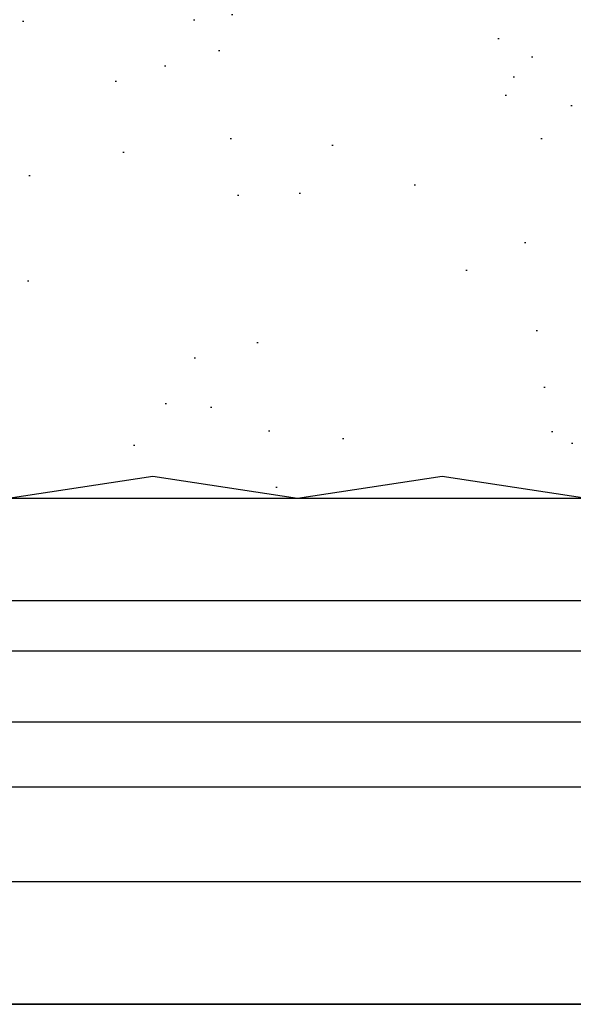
# Model space of a CAD drawing. Header units: millimetres. Extents: x -312551 to 250764, y -35891 to 59426.
# Tile 68 of 256: x -235491 to -235453, y 9071 to 9139. Entities that reach past the tile are written whole.
import ezdxf

# ---------------------------------------------------------------- set-up
doc = ezdxf.new("R2010")
doc.units = ezdxf.units.MM
doc.header["$LTSCALE"] = 2.5

msp = doc.modelspace()

# ---------------------------------------------------------------- hatches: boundary and pattern name
at = {"linetype": 'Continuous'}
h = msp.add_hatch(dxfattribs=at)
h.set_pattern_fill('AR-SAND', color=8, scale=7.5, angle=90, style=0)
h.set_pattern_definition([(127.5, (-255520.4337884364, 13291.73563084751), (-14.45117826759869, -0.4724501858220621), [0, -11.4, 0, -12.75, 0, -12.1875]), (97.4999999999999, (-255520.4337884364, 13291.73563084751), (-21.16609548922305, 13.27332528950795), [0, -6.149999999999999, 0, -10.275, 0, -3.9375]), (57.49999999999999, (-255520.4337884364, 13282.51063084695), (-0.04244290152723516, 23.35606396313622), [0, -3.749999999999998, 0, -13.49999999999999, 0, -17.62499999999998]), (47.5, (-255520.4337884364, 13282.51063084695), (-6.582566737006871, 22.5459495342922), [0, -1.875, 0, -8.85, 0, -10.125])])
edge = h.paths.add_edge_path()
edge.add_arc((-235279.9815771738, 9168.059534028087), 1.293277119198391, -89.9999999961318, 78.69006753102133, ccw=False)
edge.add_arc((-235279.9815771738, 9168.059534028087), 1.293277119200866, 270.0000000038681, 438.6900675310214)
edge.add_line((-235279.7279446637, 9169.327696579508), (-235289.1135709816, 9171.204821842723))
edge.add_arc((-235289.3096871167, 9170.224241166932), 1.000000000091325, 78.69006752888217, 141.7100784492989)
edge.add_arc((-235291.6643432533, 9172.083164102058), 1.999999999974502, 177.3554811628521, 321.7100784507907, ccw=False)
edge.add_line((-235293.6622132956, 9172.175442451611), (-235293.6662855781, 9172.176256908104))
edge.add_line((-235293.6662855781, 9172.176256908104), (-235293.6662855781, 9174.584667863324))
edge.add_arc((-235295.0662855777, 9174.584667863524), 1.399999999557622, 359.9999999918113, 450.0012237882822)
edge = h.paths.add_edge_path(flags=17)
edge.add_arc((-235279.9815771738, 9168.059534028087), 1.293277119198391, 270.0000000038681, 438.6900675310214)
edge.add_arc((-235279.9815771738, 9168.059534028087), 1.293277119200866, -89.9999999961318, 78.69006753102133, ccw=False)
edge = h.paths.add_edge_path()
edge.add_line((-235295.0662855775, 9175.984667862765), (-235319.9619783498, 9175.984667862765))
edge.add_line((-235319.9619783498, 9175.984667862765), (-235320.9689178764, 9174.474258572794))
edge.add_line((-235320.9689178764, 9174.474258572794), (-235455.2918946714, 9174.474258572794))
edge.add_line((-235455.2918946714, 9174.474258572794), (-235456.2918946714, 9175.974258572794))
edge.add_line((-235456.2918946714, 9175.974258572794), (-235488.6251646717, 9175.974258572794))
edge.add_line((-235488.6251646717, 9175.974258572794), (-235489.6251646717, 9174.474258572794))
edge.add_line((-235489.6251646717, 9174.474258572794), (-235521.9584946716, 9174.474258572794))
edge.add_line((-235521.9584946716, 9174.474258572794), (-235522.9584946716, 9175.974258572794))
edge.add_line((-235522.9584946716, 9175.974258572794), (-235555.2917646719, 9175.974258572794))
edge.add_line((-235555.2917646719, 9175.974258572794), (-235556.2917646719, 9174.474258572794))
edge.add_line((-235556.2917646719, 9174.474258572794), (-235588.6250946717, 9174.474258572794))
edge.add_line((-235588.6250946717, 9174.474258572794), (-235589.6250946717, 9175.974258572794))
edge.add_line((-235589.6250946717, 9175.974258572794), (-235621.958364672, 9175.974258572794))
edge.add_line((-235621.958364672, 9175.974258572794), (-235622.958364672, 9174.474258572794))
edge.add_line((-235622.958364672, 9174.474258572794), (-235655.2916946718, 9174.474258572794))
edge.add_line((-235655.2916946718, 9174.474258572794), (-235656.2916946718, 9175.974258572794))
edge.add_line((-235656.2916946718, 9175.974258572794), (-235688.6249646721, 9175.974258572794))
edge.add_line((-235688.6249646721, 9175.974258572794), (-235689.6249646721, 9174.474258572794))
edge.add_line((-235689.6249646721, 9174.474258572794), (-235721.9582946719, 9174.474258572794))
edge.add_line((-235721.9582946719, 9174.474258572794), (-235722.9582946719, 9175.974258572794))
edge.add_line((-235722.9582946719, 9175.974258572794), (-235747.8251178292, 9175.974258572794))
edge.add_line((-235747.8251178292, 9175.974258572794), (-235747.8251178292, 9106.556920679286))
edge.add_arc((-235286.2595963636, 9123.969145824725), 3.199999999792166, 182.0107909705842, 270.0000000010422)
edge.add_line((-235286.2595963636, 9120.769145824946), (-235275.1817524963, 9120.769145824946))
edge.add_arc((-235275.1817524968, 9123.969145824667), 3.199999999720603, 270.0000000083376, 360.0000000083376)
edge.add_line((-235271.9817524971, 9123.969145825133), (-235271.9817524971, 9125.661826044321))
edge.add_arc((-235275.1817524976, 9125.661826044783), 3.200000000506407, 359.9999999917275, 444.9999999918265)
edge.add_line((-235274.9028541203, 9128.849649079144), (-235282.4488837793, 9129.509841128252))
edge.add_arc((-235282.2309944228, 9132.000327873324), 2.499999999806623, 199.8071362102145, 265.00000000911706, ccw=False)
edge.add_arc((-235282.2309944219, 9132.000327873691), 3.200000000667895, 199.807136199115, 264.9999999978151)
edge.add_line((-235282.5098927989, 9128.812504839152), (-235274.9638631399, 9128.152312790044))
edge.add_arc((-235275.1817524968, 9125.661826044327), 2.500000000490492, -1.2511236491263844e-10, 84.99999999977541, ccw=False)
edge.add_line((-235272.6817524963, 9125.661826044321), (-235272.6817524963, 9123.969145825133))
edge.add_arc((-235275.1817524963, 9123.969145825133), 2.5, -90, 0, ccw=False)
edge.add_line((-235275.1817524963, 9121.469145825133), (-235286.2595963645, 9121.469145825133))
edge.add_arc((-235286.2595963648, 9123.969145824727), 2.499999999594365, 182.0107909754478, 270.0000000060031, ccw=False)
edge.add_line((-235451.7095318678, 9105.974258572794), (-235325.0425005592, 9105.572037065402))
edge.add_line((-235324.449084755, 9105.569955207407), (-235320.7677738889, 9105.569955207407))
edge.add_arc((-235320.7677738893, 9110.769955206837), 5.199999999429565, 270.0000000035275, 346.1975301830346)
edge.add_line((-235315.7179291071, 9109.52936354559), (-235312.0731256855, 9124.36558412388))
edge.add_arc((-235309.6453156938, 9123.769145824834), 2.50000000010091, 89.99999999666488, 166.1975301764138, ccw=False)
edge.add_line((-235309.6453156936, 9126.269145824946), (-235301.4995326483, 9126.269145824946))
edge.add_arc((-235301.4995326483, 9126.369145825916), 0.1000000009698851, 269.9999999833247, 324.5766042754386)
edge.add_line((-235301.4180435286, 9126.311184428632), (-235301.061085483, 9126.813039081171))
edge.add_arc((-235300.9795963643, 9126.755077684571), 0.09999999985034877, 35.42339570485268, 144.5766042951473, ccw=False)
edge.add_line((-235300.8981072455, 9126.813039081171), (-235300.5411491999, 9126.311184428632))
edge.add_arc((-235300.4596600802, 9126.369145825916), 0.10000000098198, 215.4233957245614, 270.0000000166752)
edge.add_line((-235300.4596600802, 9126.269145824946), (-235291.9560865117, 9126.269145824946))
edge.add_arc((-235291.9560865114, 9123.769145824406), 2.50000000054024, 2.0107909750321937, 90.00000000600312, ccw=False)
edge.add_arc((-235291.9560865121, 9123.769145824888), 3.200000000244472, 2.010790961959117, 89.9999999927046, ccw=False)
edge.add_line((-235279.806391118, 9168.935464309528), (-235289.1839503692, 9170.810976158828))
edge.add_arc((-235279.9815771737, 9168.059534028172), 0.8932771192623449, 270, 438.6900675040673)
edge.add_line((-235279.1164996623, 9168.170420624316), (-235279.1164996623, 9168.305665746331))
edge.add_line((-235284.9830908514, 9165.766256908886), (-235284.9830908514, 9164.975527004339))
edge.add_line((-235283.583090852, 9167.166256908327), (-235279.9815771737, 9167.166256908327))
edge.add_arc((-235283.583090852, 9165.766256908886), 1.399999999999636, 90, 180)
edge.add_line((-235285.583090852, 9164.37552700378), (-235289.583090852, 9164.37552700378))
edge.add_line((-235285.583090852, 9163.975527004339), (-235289.583090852, 9163.975527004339))
edge.add_line((-235289.583090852, 9163.975527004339), (-235289.583090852, 9164.37552700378))
edge.add_arc((-235285.583090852, 9164.975527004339), 0.6, 270, 360)
edge.add_arc((-235285.583090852, 9164.975527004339), 1, 270, 360)
edge.add_arc((-235289.3016200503, 9170.222627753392), 0.6, 78.69006750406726, 142.0990430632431)
edge.add_line((-235279.9815771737, 9166.766256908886), (-235283.583090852, 9166.766256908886))
edge.add_arc((-235283.583090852, 9165.766256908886), 0.9999999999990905, 90, 180)
edge.add_line((-235284.583090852, 9165.766256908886), (-235284.583090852, 9164.975527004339))
edge.add_line((-235284.583090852, 9164.975527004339), (-235284.583090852, 9131.153190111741))
edge.add_arc((-235287.5937742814, 9130.068853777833), 3.200000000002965, 19.80713619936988, 90)
edge.add_line((-235287.5937742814, 9133.26885377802), (-235289.2817524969, 9133.26885377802))
edge.add_line((-235289.2817524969, 9133.26885377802), (-235294.2817524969, 9133.26885377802))
edge.add_line((-235294.2817524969, 9132.568853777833), (-235289.2817524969, 9132.568853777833))
edge.add_line((-235289.2817524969, 9132.568853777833), (-235287.5937742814, 9132.568853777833))
edge.add_arc((-235287.5937742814, 9130.068853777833), 2.500000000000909, 19.80713619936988, 90)
edge.add_line((-235747.8251178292, 9106.556920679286), (-235741.7095318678, 9107.474258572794))
edge.add_line((-235741.7095318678, 9107.474258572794), (-235731.7095318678, 9105.974258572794))
edge.add_line((-235731.7095318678, 9105.974258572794), (-235721.7095318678, 9107.474258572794))
edge.add_line((-235721.7095318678, 9107.474258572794), (-235711.7095318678, 9105.974258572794))
edge.add_line((-235711.7095318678, 9105.974258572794), (-235701.7095318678, 9107.474258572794))
edge.add_line((-235701.7095318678, 9107.474258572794), (-235691.7095318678, 9105.974258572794))
edge.add_line((-235691.7095318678, 9105.974258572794), (-235681.7095318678, 9107.474258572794))
edge.add_line((-235681.7095318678, 9107.474258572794), (-235671.7095318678, 9105.974258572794))
edge.add_line((-235671.7095318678, 9105.974258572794), (-235661.7095318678, 9107.474258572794))
edge.add_line((-235661.7095318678, 9107.474258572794), (-235651.7095318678, 9105.974258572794))
edge.add_line((-235651.7095318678, 9105.974258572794), (-235641.7095318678, 9107.474258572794))
edge.add_line((-235641.7095318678, 9107.474258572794), (-235631.7095318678, 9105.974258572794))
edge.add_line((-235631.7095318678, 9105.974258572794), (-235621.7095318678, 9107.474258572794))
edge.add_line((-235621.7095318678, 9107.474258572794), (-235611.7095318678, 9105.974258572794))
edge.add_line((-235611.7095318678, 9105.974258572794), (-235601.7095318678, 9107.474258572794))
edge.add_line((-235601.7095318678, 9107.474258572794), (-235591.7095318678, 9105.974258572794))
edge.add_line((-235591.7095318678, 9105.974258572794), (-235581.7095318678, 9107.474258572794))
edge.add_line((-235581.7095318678, 9107.474258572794), (-235571.7095318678, 9105.974258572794))
edge.add_line((-235571.7095318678, 9105.974258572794), (-235561.7095318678, 9107.474258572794))
edge.add_line((-235561.7095318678, 9107.474258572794), (-235551.7095318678, 9105.974258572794))
edge.add_line((-235551.7095318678, 9105.974258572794), (-235541.7095318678, 9107.474258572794))
edge.add_line((-235541.7095318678, 9107.474258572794), (-235531.7095318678, 9105.974258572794))
edge.add_line((-235531.7095318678, 9105.974258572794), (-235521.7095318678, 9107.474258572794))
edge.add_line((-235521.7095318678, 9107.474258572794), (-235511.7095318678, 9105.974258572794))
edge.add_line((-235511.7095318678, 9105.974258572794), (-235501.7095318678, 9107.474258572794))
edge.add_line((-235501.7095318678, 9107.474258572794), (-235491.7095318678, 9105.974258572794))
edge.add_line((-235491.7095318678, 9105.974258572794), (-235481.7095318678, 9107.474258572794))
edge.add_line((-235481.7095318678, 9107.474258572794), (-235471.7095318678, 9105.974258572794))
edge.add_line((-235471.7095318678, 9105.974258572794), (-235461.7095318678, 9107.474258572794))
edge.add_line((-235461.7095318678, 9107.474258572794), (-235451.7095318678, 9105.974258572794))

# ---------------------------------------------------------------- linework, layer by layer
at = {"color": 8, "linetype": 'Continuous'}
for p, q in [((-235747.8251178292, 9105.974258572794), (-235185.1682635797, 9105.974258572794)), ((-235747.8251178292, 9098.894235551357), (-235185.1682635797, 9098.894235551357)), ((-235747.8251178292, 9095.403706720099), (-235185.1682635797, 9095.403706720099)), ((-235747.8251178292, 9090.490736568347), (-235185.1682635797, 9090.490736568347))]:
    msp.add_line(p, q, dxfattribs=at)
at = {"color": 8}
for p, q in [((-235170.8183039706, 9085.974258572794), (-235747.8183039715, 9085.974258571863)), ((-242645.5114055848, 9079.474258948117), (-235250.5114055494, 9079.474258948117)), ((-242645.5114055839, 9079.474258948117), (-235250.5114055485, 9079.474258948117)), ((-235155.8183039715, 9070.974258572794), (-235747.8183039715, 9070.974258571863))]:
    msp.add_line(p, q, dxfattribs=at)
for points in [[(-235491.7095318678, 9105.974258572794), (-235481.7095318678, 9107.474258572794), (-235471.7095318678, 9105.974258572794), (-235461.7095318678, 9107.474258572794), (-235451.7095318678, 9105.974258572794)], [(-235747.8183039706, 9070.974258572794), (-235155.8183039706, 9070.974258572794), (-235170.8183039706, 9085.974258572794), (-235747.8251178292, 9085.974258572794), (-235747.8183039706, 9070.974258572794)], [(-241860.5114093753, 9079.474258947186), (-241860.5114093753, 9079.474258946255), (-235250.5114055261, 9079.474258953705)]]:
    msp.add_lwpolyline(points, dxfattribs=at)

doc.saveas('drawing.dxf')
